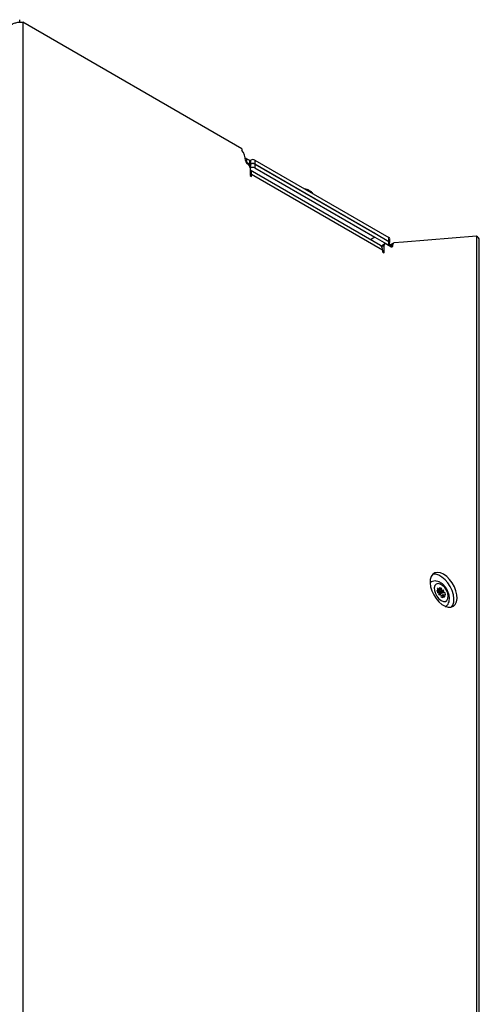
# Model space of a CAD drawing. Header units: millimetres. Extents: x 156 to 887, y -58 to 920.
# Tile 65 of 118: x 809 to 887, y 80 to 248. Entities that reach past the tile are written whole.
import ezdxf

# ---------------------------------------------------------------- set-up
doc = ezdxf.new("R2010")
doc.units = ezdxf.units.MM

msp = doc.modelspace()

# ---------------------------------------------------------------- linework, layer by layer
at = {"color": 7, "linetype": 'Continuous', "lineweight": 25}
for p, q in [((808.77, 247.26), (808.77, 247.67)), ((809.3, 247.25), (809.3, 43.12)), ((846.56, 225.74), (809.3, 247.25)), ((846.56, 225.74), (846.56, 225.46)), ((847.36, 223.39), (847.27, 223.43)), ((847.29, 223.4), (847.36, 223.36)), ((847.36, 224.04), (847.36, 223.39)), ((847.93, 223.71), (847.36, 224.04)), ((847.93, 223.06), (847.36, 223.39)), ((847.92, 223.03), (847.36, 223.36)), ((847.6, 223.1), (847.54, 223.13)), ((847.92, 223.03), (848.06, 223.12)), ((847.92, 222.68), (847.92, 223.03)), ((847.93, 223.71), (848.07, 223.79)), ((847.93, 223.06), (847.93, 223.71)), ((847.93, 223.06), (848.07, 223.14)), ((848.06, 222.46), (848.06, 223.12)), ((848.07, 223.14), (848.07, 223.79)), ((848.77, 223.12), (848.77, 222.46)), ((848.77, 223.12), (871.55, 209.97)), ((848.78, 223.79), (848.78, 223.14)), ((848.78, 223.79), (871.55, 210.65)), ((848.78, 223.14), (869.16, 211.38)), ((847.96, 222.48), (847.96, 221.2)), ((847.96, 222.4), (848.06, 222.46)), ((870.14, 209.27), (847.96, 222.08)), ((847.96, 221.2), (848.22, 221.04)), ((848.22, 221.04), (848.22, 221.35)), ((870.5, 208.49), (848.22, 221.35)), ((848.77, 222.46), (869.15, 210.7)), ((869.16, 211.38), (871.55, 209.99)), ((869.15, 210.7), (871.55, 209.32)), ((870.87, 209.55), (870.34, 209.24)), ((870.76, 208.03), (870.76, 209.32)), ((871.88, 209.08), (871.12, 209.52)), ((871.55, 209.99), (871.55, 210.65)), ((871.55, 209.32), (871.55, 209.97)), ((871.69, 209.19), (871.69, 209.76)), ((871.7, 209.79), (871.7, 210.44)), ((872.33, 209.69), (871.8, 209.38)), ((872.23, 209.29), (872.23, 209.46)), ((874.07, 209.86), (872.41, 209.71)), ((886.44, 210.88), (874.07, 209.86)), ((886.44, 210.88), (886.44, -9.58)), ((886.94, -10.28), (886.94, 210.19)), ((870.5, 208.49), (870.5, 208.18)), ((870.5, 208.18), (870.76, 208.03)), ((878.72, 152.07), (878.56, 151.98)), ((880.13, 150.59), (879.78, 150.7)), ((879.87, 150.24), (879.78, 150.7)), ((880.22, 150.7), (879.85, 151.04)), ((879.85, 151.04), (880.13, 150.59)), ((880.13, 150.62), (879.85, 151.04)), ((880.49, 151.04), (879.95, 150.3)), ((880.14, 151.15), (880.49, 151.04)), ((880.14, 151.15), (880.22, 150.7)), ((880.22, 150.69), (880.22, 150.7)), ((880.57, 150.59), (880.49, 151.04)), ((880.57, 150.59), (880.85, 150.73)), ((880.6, 150.48), (880.85, 150.73)), ((880.85, 150.73), (880.71, 150.41)), ((879.85, 150.4), (880.14, 150.59)), ((879.95, 150.3), (879.85, 150.33)), ((879.87, 150.24), (880.22, 150.13)), ((879.95, 150.3), (879.96, 150.21)), ((880.07, 149.82), (880.22, 150.13)), ((880.24, 150.02), (880.07, 149.82)), ((880.35, 149.96), (880.07, 149.82)), ((880.13, 150.59), (880.14, 150.59)), ((880.7, 150.41), (880.18, 150.15)), ((880.22, 150.13), (880.22, 150.13)), ((881.06, 150.3), (880.23, 150.07)), ((880.35, 149.96), (880.43, 149.51)), ((880.35, 149.96), (880.35, 149.96)), ((880.39, 149.75), (880.79, 149.96)), ((880.7, 149.85), (880.4, 149.71)), ((880.79, 149.4), (880.43, 149.51)), ((880.57, 150.58), (880.57, 150.59)), ((880.71, 150.41), (880.7, 150.41)), ((880.7, 149.85), (880.71, 149.85)), ((881.06, 150.3), (880.71, 150.41)), ((880.71, 149.87), (881.07, 149.51)), ((880.79, 149.4), (880.71, 149.85)), ((880.71, 149.85), (881.07, 149.51)), ((881.07, 149.51), (880.79, 149.96)), ((880.79, 149.96), (881.14, 149.85)), ((880.79, 149.96), (880.79, 149.96)), ((881.06, 150.3), (881.14, 149.85))]:
    msp.add_line(p, q, dxfattribs=at)
at = {"color": 8, "linetype": 'Continuous', "lineweight": 25}
for p, q in [((847.36, 223.36), (847.36, 223.3)), ((847.9, 223.05), (847.93, 223.06)), ((847.96, 221.2), (848.22, 221.35)), ((869.16, 211.38), (869.14, 211.36)), ((869.15, 210.7), (868.41, 210.27)), ((870.76, 209.32), (870.35, 209.08)), ((872.23, 209.46), (871.73, 209.17)), ((871.88, 209.08), (872.23, 209.29)), ((878.56, 151.95), (878.71, 152.06))]:
    msp.add_line(p, q, dxfattribs=at)
at = {"color": 7, "linetype": 'Continuous', "lineweight": 25, "flags": 128}
for points in [[(847.15, 224.13), (847.21, 224.11), (847.36, 224.04)], [(870.27, 209.17), (870.29, 209.21), (870.34, 209.24), (870.34, 209.24)], [(880.86, 153.39), (880.33, 153.62), (879.83, 153.7), (879.38, 153.62), (879.01, 153.38), (878.75, 153), (878.6, 152.5), (878.56, 151.91), (878.66, 151.25), (878.87, 150.56), (879.19, 149.88), (879.6, 149.25), (880.07, 148.7), (880.59, 148.25), (881.13, 147.95), (881.64, 147.79), (882.12, 147.79), (882.53, 147.95), (882.85, 148.26), (883.06, 148.7), (883.15, 149.26), (883.12, 149.89), (882.97, 150.57), (882.7, 151.26), (882.34, 151.92), (881.89, 152.51), (881.39, 153.01), (880.86, 153.39)], [(882.2, 147.81), (882.44, 148.16), (882.59, 148.66), (882.62, 149.26), (882.53, 149.92), (882.32, 150.61), (882, 151.29), (881.59, 151.92), (881.11, 152.47), (880.59, 152.91), (880.06, 153.22), (879.54, 153.38), (879.07, 153.38), (878.99, 153.36)], [(879.31, 150.63), (879.46, 150.13), (879.72, 149.64), (880.05, 149.22), (880.44, 148.92), (880.82, 148.76), (881.17, 148.77), (881.44, 148.94), (881.6, 149.25), (881.64, 149.68), (881.56, 150.17), (881.35, 150.67), (881.05, 151.13), (880.68, 151.49), (880.29, 151.73), (879.92, 151.8), (879.61, 151.71), (879.39, 151.47), (879.28, 151.09), (879.31, 150.63)], [(879.9, 150.23), (879.88, 150.25), (879.86, 150.26)]]:
    msp.add_lwpolyline(points, dxfattribs=at)
at = {"color": 7, "linetype": 'Continuous', "lineweight": 25}
for centre, radius, start, end in [((844.16, 223.61), 3.03, 2.4856, 37.4875), ((847.95, 223.78), 0.768, 182.6055, 237.3945), ((847.19, 222.45), 0.768, 2.6055, 57.3945), ((848.42, 222.43), 0.769, 62.6097, 117.3903), ((848.42, 223.11), 0.769, 62.6097, 117.3903), ((848.42, 222.46), 0.769, 62.6097, 117.3903), ((847.32, 221.42), 0.902, 355.1997, 45.3753), ((848.42, 221.78), 0.769, 62.6097, 117.3903), ((869.66, 208.58), 0.839, 353.7012, 54.9867), ((870.98, 209.35), 0.218, 50.7967, 189.214), ((871.45, 210.42), 0.251, 5.6948, 65.6253), ((871.46, 209.78), 0.232, 351.5841, 67.393), ((871.44, 209.74), 0.251, 5.6948, 65.6253), ((871.4, 209.04), 0.314, 32.4367, 62.2623), ((871.93, 209.19), 0.229, 123.5113, 181.7517), ((872.01, 209.25), 0.218, 230.7967, 9.214), ((872.45, 209.5), 0.22, 100.5468, 189.2519), ((886.09, 210.1), 0.856, 5.6948, 65.6253)]:
    msp.add_arc(centre, radius, start, end, dxfattribs=at)
for centre, major_axis, ratio, start_param, end_param in [((880.38, 150.24), (0.161, 0.507), 0.803683, 0.75838, 0.991369), ((880.38, 150.23), (-0.251, 0.408), 0.106858, 0.187252, 0.414094), ((880.38, 150.25), (-0.032, 0.528), 0.325369, 1.769551, 1.996393), ((880.39, 150.21), (0.48, -0.255), 0.436408, 4.631518, 4.864507), ((880.37, 150.24), (0.026, 0.545), 0.452005, 5.180477, 5.413466), ((880.41, 150.22), (0.511, -0.212), 0.568471, 1.198021, 1.424863), ((880.37, 150.21), (-0.331, 0.36), 0.152027, 3.144589, 3.377578), ((880.4, 150.24), (0.357, 0.356), 0.946248, 4.629457, 4.856299)]:
    msp.add_ellipse(centre, major_axis=major_axis, ratio=ratio, start_param=start_param, end_param=end_param, dxfattribs=at)
for points, knots in [([(807.3, 246.78), (807.33, 246.81), (807.52, 246.96), (807.98, 247.13), (808.59, 247.27), (809.03, 247.29), (809.24, 247.26), (809.3, 247.25)], [0, 0, 0, 0, 0.050651, 0.331011, 0.611371, 0.891731, 1, 1, 1, 1]), ([(858.63, 218.11), (858.58, 218.18), (858.43, 218.38), (858.06, 218.62), (857.65, 218.81), (857.36, 218.87), (857.27, 218.89)], [0, 0, 0, 0, 0.178838, 0.489541, 0.825171, 1, 1, 1, 1]), ([(881.14, 147.89), (881.2, 147.92), (881.4, 148.02), (881.63, 148.32), (881.81, 148.73), (881.88, 149.21), (881.84, 149.74), (881.68, 150.31), (881.41, 150.87), (881.05, 151.38), (880.6, 151.81), (880.13, 152.1), (879.64, 152.25), (879.19, 152.25), (878.86, 152.17), (878.73, 152.06), (878.71, 152.05)], [0, 0, 0, 0, 0.0339756, 0.1060462, 0.1770537, 0.2521285, 0.3334341, 0.4186573, 0.5040783, 0.5898629, 0.6770525, 0.7670887, 0.8448536, 0.9171798, 0.9871065, 1, 1, 1, 1])]:
    msp.add_open_spline(points, degree=3, knots=knots, dxfattribs=at)
msp.add_open_spline([(880.57, 150.58), (880.37, 150.45), (880.17, 150.31), (879.97, 150.17)], degree=3, dxfattribs=at)

doc.saveas('drawing.dxf')
